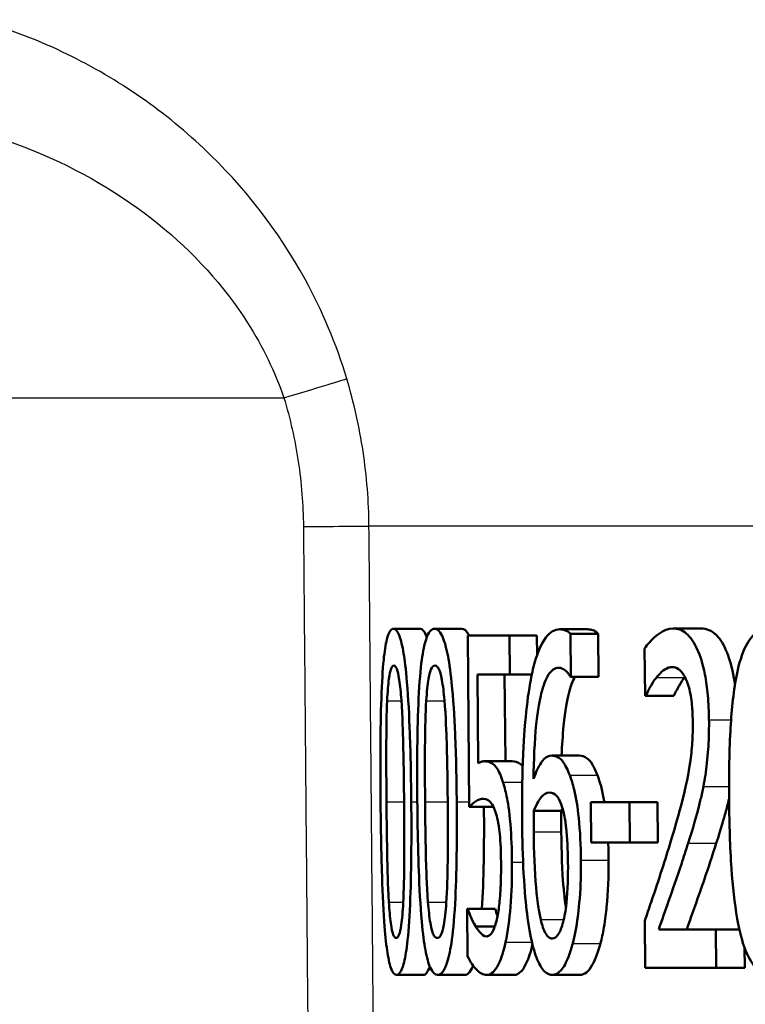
# Model space of a CAD drawing. Header units: millimetres. Extents: x 100 to 2000, y 93 to 3946.
# Tile 9 of 25: x 762.45 to 767.9, y 1527.68 to 1535.09. Entities that reach past the tile are written whole.
import ezdxf

# ---------------------------------------------------------------- set-up
doc = ezdxf.new("R2010")
doc.units = ezdxf.units.MM
doc.header["$LTSCALE"] = 10
doc.layers.add('Visible Edges(ISO)', color=7, linetype='Continuous', lineweight=50)
doc.layers.add('Visible Tangent Edges(ISO)', color=7, linetype='Continuous', lineweight=25)

msp = doc.modelspace()

# ---------------------------------------------------------------- linework, layer by layer
at = {"layer": 'Visible Edges(ISO)'}
for p, q in [((765.2586, 1530.5035), (765.4607, 1530.5035)), ((765.5675, 1530.5035), (765.7711, 1530.5035)), ((765.8165, 1530.4529), (766.1301, 1530.4529)), ((765.8165, 1530.4529), (765.828, 1529.1644)), ((766.1328, 1530.1591), (766.1301, 1530.4529)), ((766.1301, 1530.4529), (766.3362, 1530.4529)), ((766.3362, 1530.4529), (766.3375, 1530.3045)), ((766.5095, 1530.4995), (766.7173, 1530.4995)), ((766.5925, 1530.1429), (766.5896, 1530.465)), ((766.5896, 1530.465), (766.7978, 1530.465)), ((766.7978, 1530.465), (766.8007, 1530.1429)), ((767.3602, 1530.5055), (767.572, 1530.5055)), ((767.1463, 1530.3556), (767.1495, 1529.9991)), ((765.8949, 1529.4926), (765.889, 1530.1591)), ((766.1328, 1530.1591), (765.889, 1530.1591)), ((766.0939, 1530.1591), (766.0998, 1529.5068)), ((766.1328, 1530.1591), (766.2981, 1530.1591)), ((766.5925, 1530.1429), (766.5885, 1530.1429)), ((766.5925, 1530.1429), (766.8007, 1530.1429)), ((767.1555, 1529.9991), (767.1495, 1529.9991)), ((767.1555, 1529.9991), (767.3663, 1529.9991)), ((765.9454, 1529.5068), (766.1506, 1529.5068)), ((766.4479, 1529.5493), (766.6553, 1529.5493)), ((766.7412, 1529.1988), (767.0323, 1529.1988)), ((766.7412, 1529.1988), (766.744, 1528.8949)), ((767.0351, 1528.8949), (767.0323, 1529.1988)), ((767.0323, 1529.1988), (767.2424, 1529.1988)), ((767.2424, 1529.1988), (767.2452, 1528.8949)), ((765.828, 1529.1644), (766.0109, 1529.1644)), ((766.3131, 1529.134), (766.5199, 1529.134)), ((767.0351, 1528.8949), (766.744, 1528.8949)), ((767.0351, 1528.8949), (767.2452, 1528.8949)), ((765.813, 1528.3965), (765.8181, 1528.3965)), ((765.813, 1528.3965), (765.8161, 1528.042)), ((765.8181, 1528.3965), (766.0227, 1528.3965)), ((767.1478, 1528.3074), (767.1511, 1527.9529)), ((765.8771, 1528.2628), (766.02, 1528.2628)), ((767.2524, 1528.2426), (767.6825, 1528.2426)), ((767.6852, 1527.9529), (767.6825, 1528.2426)), ((767.6825, 1528.2426), (767.8583, 1528.2426)), ((767.897, 1528.1055), (767.8984, 1527.9529)), ((767.6852, 1527.9529), (767.1511, 1527.9529)), ((767.6852, 1527.9529), (767.8984, 1527.9529)), ((765.2815, 1527.9002), (765.4837, 1527.9002)), ((765.5906, 1527.9002), (765.7942, 1527.9002)), ((765.9602, 1527.9002), (766.1654, 1527.9002)), ((766.4523, 1527.9002), (766.6598, 1527.9002))]:
    msp.add_line(p, q, dxfattribs=at)
for points, knots in [([(765.2586, 1530.5035), (765.2492, 1530.5035), (765.24, 1530.4976), (765.2233, 1530.4706), (765.2158, 1530.4511), (765.1992, 1530.3849), (765.1912, 1530.3329), (765.1775, 1530.1965), (765.1715, 1530.1028), (765.1596, 1529.7507), (765.1591, 1529.4729), (765.1615, 1529.2008)], [-0.2297019, -0.2297019, -0.2297019, -0.2297019, -0.1976608, -0.1976608, -0.168451, -0.168451, -0.1276183, -0.1276183, -0.0816339, -0.0816339, 0, 0, 0, 0]), ([(765.3921, 1529.2029), (765.3906, 1529.372), (765.3875, 1529.5494), (765.3768, 1529.8468), (765.3699, 1529.9814), (765.3514, 1530.2023), (765.3427, 1530.269), (765.3254, 1530.3745), (765.3147, 1530.4189), (765.2885, 1530.4885), (765.2733, 1530.5035), (765.2586, 1530.5035)], [-0.1301869, -0.1301869, -0.1301869, -0.1301869, -0.0997619, -0.0997619, -0.0759506, -0.0759506, -0.0557659, -0.0557659, -0.0309595, -0.0309595, 0, 0, 0, 0]), ([(765.5675, 1530.5035), (765.5556, 1530.5035), (765.5437, 1530.4977), (765.5221, 1530.4709), (765.5123, 1530.4515), (765.4906, 1530.3856), (765.4801, 1530.3338), (765.4616, 1530.1969), (765.4535, 1530.1033), (765.4369, 1529.7527), (765.4354, 1529.4739), (765.4378, 1529.2008)], [-0.2273611, -0.2273611, -0.2273611, -0.2273611, -0.1959595, -0.1959595, -0.167356, -0.167356, -0.127294, -0.127294, -0.0819353, -0.0819353, 0, 0, 0, 0]), ([(765.4607, 1530.5035), (765.4753, 1530.5035), (765.4904, 1530.4889), (765.5063, 1530.4477), (765.5076, 1530.4439), (765.509, 1530.44)], [0, 0, 0, 0, 0.03060119, 0.03060119, 0.03348691, 0.03348691, 0.03348691, 0.03348691]), ([(765.7341, 1529.2029), (765.7326, 1529.3714), (765.729, 1529.5481), (765.7163, 1529.8446), (765.7081, 1529.9788), (765.6855, 1530.1984), (765.6746, 1530.2663), (765.6529, 1530.3734), (765.6394, 1530.4182), (765.606, 1530.4884), (765.5865, 1530.5035), (765.5675, 1530.5035)], [-0.1329416, -0.1329416, -0.1329416, -0.1329416, -0.1015755, -0.1015755, -0.0769811, -0.0769811, -0.0563199, -0.0563199, -0.0313076, -0.0313076, 0, 0, 0, 0]), ([(766.5095, 1530.4995), (766.4727, 1530.4995), (766.4366, 1530.4818), (766.3674, 1530.3901), (766.3406, 1530.3202), (766.3081, 1530.2073), (766.2963, 1530.1546), (766.2861, 1530.0963)], [-0.08071298, -0.08071298, -0.08071298, -0.08071298, -0.05220625, -0.05220625, -0.02169326, -0.02169326, 0, 0, 0, 0]), ([(766.5896, 1530.465), (766.5815, 1530.4744), (766.5635, 1530.4921), (766.5233, 1530.4989), (766.5164, 1530.4995), (766.5095, 1530.4995)], [-0.04474916, -0.04474916, -0.04474916, -0.04474916, -0.00770335, -0.00770335, 0, 0, 0, 0]), ([(766.7173, 1530.4995), (766.7305, 1530.4995), (766.744, 1530.4975), (766.7674, 1530.4893), (766.7827, 1530.4824), (766.7978, 1530.465)], [0, 0, 0, 0, 0.01480014, 0.01480014, 0.02581261, 0.02581261, 0.02581261, 0.02581261]), ([(767.3602, 1530.5055), (767.2872, 1530.5055), (767.2206, 1530.443), (767.1703, 1530.3882), (767.1577, 1530.3729), (767.1463, 1530.3556)], [-0.05127185, -0.05127185, -0.05127185, -0.05127185, -0.01224463, -0.01224463, 0, 0, 0, 0]), ([(767.6302, 1529.8188), (767.6296, 1529.8804), (767.627, 1529.942), (767.6166, 1530.0573), (767.6094, 1530.1102), (767.5832, 1530.2433), (767.5625, 1530.3027), (767.519, 1530.4022), (767.4902, 1530.4423), (767.4271, 1530.4952), (767.3932, 1530.5055), (767.3602, 1530.5055)], [-0.1034251, -0.1034251, -0.1034251, -0.1034251, -0.090608, -0.090608, -0.0787607, -0.0787607, -0.0589395, -0.0589395, -0.0304035, -0.0304035, 0, 0, 0, 0]), ([(767.572, 1530.5055), (767.6101, 1530.5055), (767.6495, 1530.4918), (767.7158, 1530.4249), (767.7428, 1530.3816), (767.7845, 1530.276), (767.8031, 1530.2148), (767.8203, 1530.1172), (767.8229, 1530.1007), (767.8253, 1530.0838)], [0, 0, 0, 0, 0.03498879, 0.03498879, 0.06241363, 0.06241363, 0.08309244, 0.08309244, 0.08722808, 0.08722808, 0.08722808, 0.08722808]), ([(768.076, 1530.5035), (768.0427, 1530.5035), (768.0096, 1530.4935), (767.9487, 1530.4441), (767.9217, 1530.4071), (767.8675, 1530.2876), (767.8486, 1530.2099), (767.812, 1530.0209), (767.7986, 1529.8734), (767.7816, 1529.5605), (767.7797, 1529.3754), (767.7813, 1529.2008)], [-0.1533658, -0.1533658, -0.1533658, -0.1533658, -0.1349126, -0.1349126, -0.117459, -0.117459, -0.0952159, -0.0952159, -0.0523708, -0.0523708, 0, 0, 0, 0]), ([(765.2111, 1529.9626), (765.2125, 1529.9946), (765.2143, 1530.0259), (765.2187, 1530.0812), (765.2211, 1530.1057), (765.2289, 1530.1649), (765.234, 1530.1854), (765.2453, 1530.2183), (765.2531, 1530.226), (765.261, 1530.226)], [-0.03909306, -0.03909306, -0.03909306, -0.03909306, -0.03260064, -0.03260064, -0.02674294, -0.02674294, -0.01665849, -0.01665849, 0, 0, 0, 0]), ([(765.261, 1530.226), (765.2654, 1530.226), (765.2699, 1530.2236), (765.2783, 1530.2128), (765.2823, 1530.205), (765.2897, 1530.1833), (765.2957, 1530.1626), (765.3087, 1530.076), (765.3138, 1530.0227), (765.3176, 1529.9666)], [-0.07563204, -0.07563204, -0.07563204, -0.07563204, -0.05474211, -0.05474211, -0.03590897, -0.03590897, -0.01813724, -0.01813724, 0, 0, 0, 0]), ([(765.5048, 1529.9626), (765.5068, 1529.9945), (765.5092, 1530.0255), (765.5149, 1530.0806), (765.5181, 1530.105), (765.5283, 1530.1647), (765.535, 1530.1852), (765.5496, 1530.2183), (765.5598, 1530.226), (765.57, 1530.226)], [-0.0390286, -0.0390286, -0.0390286, -0.0390286, -0.03265223, -0.03265223, -0.0268904, -0.0268904, -0.01682142, -0.01682142, 0, 0, 0, 0]), ([(765.57, 1530.226), (765.5756, 1530.226), (765.5814, 1530.2236), (765.5922, 1530.2129), (765.5972, 1530.2051), (765.6067, 1530.1834), (765.6142, 1530.1626), (765.6306, 1530.076), (765.6369, 1530.0228), (765.6417, 1529.9666)], [-0.07582166, -0.07582166, -0.07582166, -0.07582166, -0.05490624, -0.05490624, -0.03605612, -0.03605612, -0.01817029, -0.01817029, 0, 0, 0, 0]), ([(766.3109, 1529.3751), (766.3129, 1529.5138), (766.3186, 1529.6571), (766.3432, 1529.8972), (766.3575, 1529.9694), (766.3847, 1530.0776), (766.4022, 1530.124), (766.4466, 1530.1944), (766.4728, 1530.2098), (766.4997, 1530.2098)], [-0.09982403, -0.09982403, -0.09982403, -0.09982403, -0.0764295, -0.0764295, -0.05585639, -0.05585639, -0.03030662, -0.03030662, 0, 0, 0, 0]), ([(766.4997, 1530.2098), (766.5359, 1530.2098), (766.5603, 1530.1814), (766.5787, 1530.1585), (766.5839, 1530.1513), (766.5885, 1530.1429)], [-0.02127018, -0.02127018, -0.02127018, -0.02127018, -0.00561081, -0.00561081, 0, 0, 0, 0]), ([(767.235, 1530.1368), (767.2546, 1530.1614), (767.2885, 1530.1987), (767.336, 1530.2143), (767.3452, 1530.2158), (767.3545, 1530.2158)], [-0.04450841, -0.04450841, -0.04450841, -0.04450841, -0.00856936, -0.00856936, 0, 0, 0, 0]), ([(767.3545, 1530.2158), (767.3701, 1530.2158), (767.3858, 1530.2113), (767.4151, 1530.1909), (767.4287, 1530.1761), (767.4486, 1530.1433), (767.4554, 1530.1298), (767.4617, 1530.1145)], [-0.03486646, -0.03486646, -0.03486646, -0.03486646, -0.02038596, -0.02038596, -0.00727084, -0.00727084, 0, 0, 0, 0]), ([(766.2861, 1530.0963), (766.27, 1530.0052), (766.2577, 1529.9057), (766.2428, 1529.7328), (766.234, 1529.614), (766.2253, 1529.3125), (766.2245, 1529.1811), (766.2257, 1529.0509)], [-0.1740658, -0.1740658, -0.1740658, -0.1740658, -0.091492, -0.091492, -0.0390523, -0.0390523, 0, 0, 0, 0]), ([(766.6221, 1530.1429), (766.6049, 1530.1116), (766.5899, 1530.0696), (766.5641, 1529.9675), (766.5493, 1529.8921), (766.5305, 1529.7024), (766.5257, 1529.6264), (766.5225, 1529.5493)], [0.03363797, 0.03363797, 0.03363797, 0.03363797, 0.05590946, 0.05590946, 0.07719874, 0.07719874, 0.09001635, 0.09001635, 0.09001635, 0.09001635]), ([(767.1555, 1529.9991), (767.1645, 1530.0186), (767.1883, 1530.0699), (767.2209, 1530.1189), (767.2279, 1530.1283), (767.235, 1530.1368)], [-0.03463218, -0.03463218, -0.03463218, -0.03463218, -0.00722311, -0.00722311, 0, 0, 0, 0]), ([(767.4461, 1530.1368), (767.4318, 1530.1197), (767.4181, 1530.0992), (767.3967, 1530.0603), (767.3793, 1530.0271), (767.3663, 1529.9991)], [0, 0, 0, 0, 0.01452589, 0.01452589, 0.02376151, 0.02376151, 0.02376151, 0.02376151]), ([(767.4617, 1530.1145), (767.4728, 1530.0879), (767.4819, 1530.0558), (767.4989, 1529.9692), (767.5031, 1529.9216), (767.507, 1529.8604), (767.508, 1529.8304), (767.5083, 1529.8005)], [-0.02578896, -0.02578896, -0.02578896, -0.02578896, -0.01862836, -0.01862836, -0.00896227, -0.00896227, 0, 0, 0, 0]), ([(765.206, 1529.2008), (765.2038, 1529.4491), (765.2044, 1529.5968), (765.2051, 1529.7549), (765.2067, 1529.8669), (765.2111, 1529.9626)], [-0.04785026, -0.04785026, -0.04785026, -0.04785026, -0.03091117, -0.03091117, 0, 0, 0, 0]), ([(765.3176, 1529.9666), (765.326, 1529.8459), (765.3297, 1529.7121), (765.3349, 1529.5052), (765.3371, 1529.3478), (765.3384, 1529.2029)], [-0.06228831, -0.06228831, -0.06228831, -0.06228831, -0.04346907, -0.04346907, 0, 0, 0, 0]), ([(765.4962, 1529.2008), (765.494, 1529.4496), (765.4951, 1529.5979), (765.4965, 1529.7562), (765.4989, 1529.8675), (765.5048, 1529.9626)], [-0.04790555, -0.04790555, -0.04790555, -0.04790555, -0.03075578, -0.03075578, 0, 0, 0, 0]), ([(765.6417, 1529.9666), (765.6521, 1529.8458), (765.6565, 1529.712), (765.6626, 1529.5052), (765.665, 1529.3478), (765.6663, 1529.2029)], [-0.06228208, -0.06228208, -0.06228208, -0.06228208, -0.04347266, -0.04347266, 0, 0, 0, 0]), ([(767.5083, 1529.8005), (767.5087, 1529.7488), (767.5074, 1529.6976), (767.5008, 1529.5953), (767.4957, 1529.5454), (767.4789, 1529.4254), (767.4612, 1529.3287), (767.3949, 1529.0797), (767.369, 1528.9908), (767.3443, 1528.9091)], [-0.1814378, -0.1814378, -0.1814378, -0.1814378, -0.1397601, -0.1397601, -0.0972027, -0.0972027, -0.0339781, -0.0339781, 0, 0, 0, 0]), ([(767.588, 1529.3183), (767.5989, 1529.3736), (767.6078, 1529.4318), (767.6229, 1529.5661), (767.6269, 1529.6305), (767.6302, 1529.7334), (767.6306, 1529.7761), (767.6302, 1529.8188)], [-0.04632189, -0.04632189, -0.04632189, -0.04632189, -0.03109662, -0.03109662, -0.01278678, -0.01278678, 0, 0, 0, 0]), ([(765.9454, 1529.5068), (765.936, 1529.5068), (765.9255, 1529.5051), (765.9095, 1529.5004), (765.9022, 1529.497), (765.8949, 1529.4926)], [-0.0221156, -0.0221156, -0.0221156, -0.0221156, -0.01027317, -0.01027317, 0, 0, 0, 0]), ([(766.0813, 1529.3508), (766.0672, 1529.3949), (766.052, 1529.431), (766.029, 1529.466), (766.0135, 1529.4872), (765.9726, 1529.5045), (765.9588, 1529.5068), (765.9454, 1529.5068)], [-0.1404717, -0.1404717, -0.1404717, -0.1404717, -0.0548033, -0.0548033, -0.0182573, -0.0182573, 0, 0, 0, 0]), ([(766.1506, 1529.5068), (766.1708, 1529.5068), (766.1927, 1529.5017), (766.2193, 1529.4817), (766.2248, 1529.4767), (766.2299, 1529.4708)], [0, 0, 0, 0, 0.02743934, 0.02743934, 0.0354263, 0.0354263, 0.0354263, 0.0354263]), ([(766.4479, 1529.5493), (766.428, 1529.5493), (766.4085, 1529.5412), (766.3683, 1529.5006), (766.3508, 1529.4674), (766.3296, 1529.4231), (766.3201, 1529.4001), (766.3109, 1529.3751)], [-0.04212185, -0.04212185, -0.04212185, -0.04212185, -0.02878752, -0.02878752, -0.01343053, -0.01343053, 0, 0, 0, 0]), ([(766.5837, 1529.4014), (766.5679, 1529.4422), (766.5506, 1529.4788), (766.5261, 1529.5122), (766.5097, 1529.5328), (766.471, 1529.5475), (766.4593, 1529.5493), (766.4479, 1529.5493)], [-0.1275873, -0.1275873, -0.1275873, -0.1275873, -0.043921, -0.043921, -0.0130989, -0.0130989, 0, 0, 0, 0]), ([(766.6553, 1529.5493), (766.6751, 1529.5493), (766.6958, 1529.5439), (766.729, 1529.5188), (766.7403, 1529.5056), (766.7663, 1529.462), (766.7794, 1529.4331), (766.7918, 1529.4014)], [0, 0, 0, 0, 0.02251533, 0.02251533, 0.03763457, 0.03763457, 0.05417302, 0.05417302, 0.05417302, 0.05417302]), ([(766.1489, 1528.747), (766.1481, 1528.8422), (766.145, 1528.943), (766.1293, 1529.1358), (766.1176, 1529.2008), (766.1004, 1529.2849), (766.0913, 1529.3201), (766.0813, 1529.3508)], [-0.04834214, -0.04834214, -0.04834214, -0.04834214, -0.03287636, -0.03287636, -0.01559526, -0.01559526, 0, 0, 0, 0]), ([(766.6674, 1528.7632), (766.6664, 1528.8709), (766.6617, 1528.9798), (766.6431, 1529.16), (766.6318, 1529.2314), (766.6067, 1529.3351), (766.5957, 1529.3705), (766.5837, 1529.4014)], [-0.07325115, -0.07325115, -0.07325115, -0.07325115, -0.04081715, -0.04081715, -0.01588695, -0.01588695, 0, 0, 0, 0]), ([(766.7918, 1529.4014), (766.8112, 1529.3516), (766.8276, 1529.291), (766.8417, 1529.2125), (766.8429, 1529.2059), (766.844, 1529.1988)], [0, 0, 0, 0, 0.02558478, 0.02558478, 0.02766799, 0.02766799, 0.02766799, 0.02766799]), ([(766.3131, 1529.134), (766.337, 1529.1925), (766.3567, 1529.2208), (766.3888, 1529.2601), (766.4091, 1529.2717), (766.4301, 1529.2717)], [-0.03978476, -0.03978476, -0.03978476, -0.03978476, -0.02413959, -0.02413959, 0, 0, 0, 0]), ([(766.4301, 1529.2717), (766.4528, 1529.2717), (766.4718, 1529.2597), (766.4954, 1529.237), (766.5075, 1529.2153), (766.5186, 1529.1846)], [-0.02731908, -0.02731908, -0.02731908, -0.02731908, -0.01523348, -0.01523348, 0, 0, 0, 0]), ([(767.4731, 1528.8909), (767.5064, 1528.9947), (767.5397, 1529.1014), (767.5747, 1529.2523), (767.5816, 1529.2848), (767.588, 1529.3183)], [-0.05558994, -0.05558994, -0.05558994, -0.05558994, -0.01165738, -0.01165738, 0, 0, 0, 0]), ([(765.1615, 1529.2008), (765.163, 1529.031), (765.1658, 1528.8524), (765.1748, 1528.5546), (765.1805, 1528.4197), (765.1955, 1528.2068), (765.2027, 1528.1388), (765.2183, 1528.0291), (765.2278, 1527.9849), (765.252, 1527.9151), (765.2667, 1527.9002), (765.2815, 1527.9002)], [-0.1424446, -0.1424446, -0.1424446, -0.1424446, -0.1062221, -0.1062221, -0.0780814, -0.0780814, -0.0559799, -0.0559799, -0.0312288, -0.0312288, 0, 0, 0, 0]), ([(765.2241, 1528.4472), (765.2161, 1528.5788), (765.2132, 1528.7056), (765.2091, 1528.9006), (765.2072, 1529.0617), (765.206, 1529.2008)], [-0.05839762, -0.05839762, -0.05839762, -0.05839762, -0.04174964, -0.04174964, 0, 0, 0, 0]), ([(765.2815, 1527.9002), (765.2908, 1527.9002), (765.3002, 1527.9061), (765.3178, 1527.933), (765.3259, 1527.9526), (765.3445, 1528.0189), (765.3537, 1528.0712), (765.3702, 1528.2086), (765.3777, 1528.3035), (765.3931, 1528.6568), (765.3945, 1528.9324), (765.3921, 1529.2029)], [-0.2294305, -0.2294305, -0.2294305, -0.2294305, -0.1976255, -0.1976255, -0.168549, -0.168549, -0.1275139, -0.1275139, -0.0811362, -0.0811362, 0, 0, 0, 0]), ([(765.3384, 1529.2029), (765.3405, 1528.9648), (765.3397, 1528.8257), (765.3384, 1528.6523), (765.3364, 1528.5377), (765.3314, 1528.4411)], [-0.05255086, -0.05255086, -0.05255086, -0.05255086, -0.03116451, -0.03116451, 0, 0, 0, 0]), ([(765.4378, 1529.2008), (765.4393, 1529.0315), (765.4425, 1528.8535), (765.4535, 1528.5564), (765.4605, 1528.4218), (765.4797, 1528.2077), (765.489, 1528.1396), (765.509, 1528.03), (765.5212, 1527.9855), (765.5525, 1527.9153), (765.5715, 1527.9002), (765.5906, 1527.9002)], [-0.1409676, -0.1409676, -0.1409676, -0.1409676, -0.1057538, -0.1057538, -0.0783528, -0.0783528, -0.0564787, -0.0564787, -0.031553, -0.031553, 0, 0, 0, 0]), ([(765.5179, 1528.4472), (765.5078, 1528.5788), (765.5043, 1528.7057), (765.4994, 1528.9006), (765.4974, 1529.0617), (765.4962, 1529.2008)], [-0.05839992, -0.05839992, -0.05839992, -0.05839992, -0.04175196, -0.04175196, 0, 0, 0, 0]), ([(765.5906, 1527.9002), (765.6026, 1527.9002), (765.6148, 1527.9062), (765.6374, 1527.9334), (765.6479, 1527.9532), (765.6716, 1528.0202), (765.6835, 1528.0729), (765.7044, 1528.21), (765.7142, 1528.305), (765.7341, 1528.6596), (765.7365, 1528.9337), (765.7341, 1529.2029)], [-0.2332596, -0.2332596, -0.2332596, -0.2332596, -0.2002554, -0.2002554, -0.1701085, -0.1701085, -0.1277855, -0.1277855, -0.0807494, -0.0807494, 0, 0, 0, 0]), ([(765.6663, 1529.2029), (765.6684, 1528.9648), (765.6671, 1528.8257), (765.6651, 1528.6522), (765.6622, 1528.5376), (765.6557, 1528.4411)], [-0.05256771, -0.05256771, -0.05256771, -0.05256771, -0.03118167, -0.03118167, 0, 0, 0, 0]), ([(765.828, 1529.1644), (765.8459, 1529.1829), (765.8691, 1529.1996), (765.8948, 1529.218), (765.915, 1529.2252), (765.9356, 1529.2252)], [-0.0369159, -0.0369159, -0.0369159, -0.0369159, -0.02828986, -0.02828986, 0, 0, 0, 0]), ([(765.9356, 1529.2252), (765.9588, 1529.2252), (765.9823, 1529.2122), (766.0116, 1529.1658), (766.0215, 1529.1421), (766.0304, 1529.1097)], [-0.04098545, -0.04098545, -0.04098545, -0.04098545, -0.01489334, -0.01489334, 0, 0, 0, 0]), ([(767.7811, 1529.2253), (767.7726, 1529.1882), (767.7634, 1529.1524), (767.745, 1529.0861), (767.7203, 1528.9992), (767.6853, 1528.8909)], [0.01107669, 0.01107669, 0.01107669, 0.01107669, 0.02468598, 0.02468598, 0.03712968, 0.03712968, 0.03712968, 0.03712968]), ([(767.7813, 1529.2008), (767.7829, 1529.0356), (767.7879, 1528.8626), (767.8081, 1528.5712), (767.8216, 1528.4394), (767.8612, 1528.2165), (767.8814, 1528.1474), (767.922, 1528.038), (767.9483, 1527.9913), (768.0166, 1527.9162), (768.0585, 1527.9002), (768.1004, 1527.9002)], [-0.1331004, -0.1331004, -0.1331004, -0.1331004, -0.1040849, -0.1040849, -0.0812126, -0.0812126, -0.0607627, -0.0607627, -0.0343628, -0.0343628, 0, 0, 0, 0]), ([(766.313, 1528.976), (766.3128, 1528.9982), (766.3126, 1529.0224), (766.3127, 1529.0625), (766.3128, 1529.0803), (766.313, 1529.11), (766.313, 1529.122), (766.3131, 1529.134)], [-0.01563156, -0.01563156, -0.01563156, -0.01563156, -0.00893965, -0.00893965, -0.0036009, -0.0036009, 0, 0, 0, 0]), ([(766.5186, 1529.1846), (766.5268, 1529.161), (766.5343, 1529.1342), (766.5485, 1529.0679), (766.5533, 1529.0338), (766.5655, 1528.9306), (766.5693, 1528.8406), (766.5702, 1528.7491)], [-0.04491466, -0.04491466, -0.04491466, -0.04491466, -0.03693133, -0.03693133, -0.02747778, -0.02747778, 0, 0, 0, 0]), ([(766.5199, 1529.134), (766.5198, 1529.1104), (766.5197, 1529.0867), (766.5195, 1529.054), (766.5193, 1529.0252), (766.5198, 1528.976)], [0, 0, 0, 0, 0.007095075, 0.007095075, 0.009826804, 0.009826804, 0.009826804, 0.009826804]), ([(766.0304, 1529.1097), (766.0361, 1529.0901), (766.0412, 1529.0678), (766.0517, 1529.0097), (766.0552, 1528.9791), (766.0636, 1528.8982), (766.0663, 1528.824), (766.067, 1528.7491)], [-0.03464365, -0.03464365, -0.03464365, -0.03464365, -0.02937599, -0.02937599, -0.0224748, -0.0224748, 0, 0, 0, 0]), ([(766.2257, 1529.0509), (766.2268, 1528.9224), (766.2301, 1528.7891), (766.2446, 1528.5235), (766.2544, 1528.4295), (766.2735, 1528.2753), (766.287, 1528.1948), (766.3043, 1528.1271)], [-0.0714916, -0.0714916, -0.0714916, -0.0714916, -0.05105607, -0.05105607, -0.02856781, -0.02856781, 0, 0, 0, 0]), ([(766.3656, 1528.3155), (766.358, 1528.3456), (766.3516, 1528.3809), (766.3383, 1528.4711), (766.3328, 1528.5268), (766.3188, 1528.6787), (766.3143, 1528.8291), (766.313, 1528.976)], [-0.06291805, -0.06291805, -0.06291805, -0.06291805, -0.05524939, -0.05524939, -0.04405224, -0.04405224, 0, 0, 0, 0]), ([(766.5198, 1528.976), (766.5211, 1528.8302), (766.5255, 1528.681), (766.5395, 1528.5285), (766.545, 1528.4725), (766.5536, 1528.4142), (766.5542, 1528.4105), (766.5548, 1528.4068)], [0, 0, 0, 0, 0.04373149, 0.04373149, 0.05532133, 0.05532133, 0.05610888, 0.05610888, 0.05610888, 0.05610888]), ([(767.3443, 1528.9091), (767.2999, 1528.7617), (767.2553, 1528.6258), (767.1792, 1528.3999), (767.1635, 1528.3535), (767.1478, 1528.3074)], [-0.1007379, -0.1007379, -0.1007379, -0.1007379, -0.020752, -0.020752, 0, 0, 0, 0]), ([(767.2524, 1528.2426), (767.2758, 1528.3091), (767.3026, 1528.3861), (767.3572, 1528.5423), (767.3901, 1528.6363), (767.4394, 1528.7851), (767.4564, 1528.8376), (767.4731, 1528.8909)], [-0.09766217, -0.09766217, -0.09766217, -0.09766217, -0.06425068, -0.06425068, -0.02225568, -0.02225568, 0, 0, 0, 0]), ([(767.6853, 1528.8909), (767.6554, 1528.7959), (767.6245, 1528.7028), (767.5802, 1528.5745), (767.5682, 1528.5405), (767.5258, 1528.4198), (767.4921, 1528.3235), (767.4636, 1528.2426)], [0, 0, 0, 0, 0.03970929, 0.03970929, 0.05666606, 0.05666606, 0.09974612, 0.09974612, 0.09974612, 0.09974612]), ([(766.067, 1528.7491), (766.0674, 1528.695), (766.067, 1528.6399), (766.0639, 1528.5572), (766.0616, 1528.5083), (766.0521, 1528.4133), (766.0469, 1528.3759), (766.0406, 1528.3418)], [-0.06393969, -0.06393969, -0.06393969, -0.06393969, -0.0315425, -0.0315425, -0.01345898, -0.01345898, 0, 0, 0, 0]), ([(766.1009, 1528.1453), (766.1182, 1528.2266), (766.1301, 1528.3185), (766.1467, 1528.5199), (766.15, 1528.6322), (766.1489, 1528.747)], [-0.06473716, -0.06473716, -0.06473716, -0.06473716, -0.03444034, -0.03444034, 0, 0, 0, 0]), ([(766.5702, 1528.7491), (766.5711, 1528.6463), (766.5687, 1528.5367), (766.5523, 1528.3789), (766.5436, 1528.3333), (766.5239, 1528.2585), (766.5123, 1528.2286), (766.4836, 1528.1836), (766.4671, 1528.1737), (766.4504, 1528.1737)], [-0.07468789, -0.07468789, -0.07468789, -0.07468789, -0.05108298, -0.05108298, -0.03552096, -0.03552096, -0.01911228, -0.01911228, 0, 0, 0, 0]), ([(766.6056, 1528.1352), (766.6214, 1528.1937), (766.6339, 1528.2614), (766.6512, 1528.3924), (766.6606, 1528.4767), (766.6672, 1528.6494), (766.6679, 1528.7062), (766.6674, 1528.7632)], [-0.09916084, -0.09916084, -0.09916084, -0.09916084, -0.05253102, -0.05253102, -0.01710158, -0.01710158, 0, 0, 0, 0]), ([(766.8758, 1528.7632), (766.8769, 1528.6415), (766.8724, 1528.5228), (766.8569, 1528.3723), (766.8503, 1528.3158), (766.8325, 1528.2129), (766.8237, 1528.1721), (766.8137, 1528.1352)], [0, 0, 0, 0, 0.03651221, 0.03651221, 0.04864937, 0.04864937, 0.05773725, 0.05773725, 0.05773725, 0.05773725]), ([(765.2791, 1528.1777), (765.2744, 1528.1777), (765.2698, 1528.1803), (765.2611, 1528.192), (765.2572, 1528.2005), (765.2504, 1528.2223), (765.2445, 1528.2438), (765.2321, 1528.3354), (765.2276, 1528.3897), (765.2241, 1528.4472)], [-0.08798752, -0.08798752, -0.08798752, -0.08798752, -0.06132944, -0.06132944, -0.03740527, -0.03740527, -0.01846486, -0.01846486, 0, 0, 0, 0]), ([(765.5882, 1528.1777), (765.5822, 1528.1777), (765.5762, 1528.1803), (765.5652, 1528.192), (765.5601, 1528.2004), (765.5513, 1528.2222), (765.5438, 1528.2438), (765.528, 1528.3355), (765.5222, 1528.3897), (765.5179, 1528.4472)], [-0.0882854, -0.0882854, -0.0882854, -0.0882854, -0.06153364, -0.06153364, -0.03753847, -0.03753847, -0.01848375, -0.01848375, 0, 0, 0, 0]), ([(765.3314, 1528.4411), (765.3298, 1528.4092), (765.3279, 1528.3781), (765.3232, 1528.3229), (765.3205, 1528.2984), (765.3121, 1528.2394), (765.3067, 1528.2186), (765.2949, 1528.1855), (765.2869, 1528.1777), (765.2791, 1528.1777)], [-0.03932472, -0.03932472, -0.03932472, -0.03932472, -0.03273054, -0.03273054, -0.02677018, -0.02677018, -0.01652359, -0.01652359, 0, 0, 0, 0]), ([(765.6557, 1528.4411), (765.6536, 1528.4094), (765.651, 1528.3784), (765.645, 1528.3235), (765.6416, 1528.2992), (765.6308, 1528.2397), (765.6237, 1528.2188), (765.6085, 1528.1855), (765.5983, 1528.1777), (765.5882, 1528.1777)], [-0.0391249, -0.0391249, -0.0391249, -0.0391249, -0.03270107, -0.03270107, -0.02688517, -0.02688517, -0.01669497, -0.01669497, 0, 0, 0, 0]), ([(765.8771, 1528.2628), (765.8599, 1528.2918), (765.8487, 1528.3167), (765.8336, 1528.3515), (765.8247, 1528.3744), (765.8181, 1528.3965)], [-0.02001561, -0.02001561, -0.02001561, -0.02001561, -0.01138252, -0.01138252, 0, 0, 0, 0]), ([(766.0406, 1528.3418), (766.0334, 1528.3052), (766.0251, 1528.2747), (766.0045, 1528.224), (765.9934, 1528.21), (765.9766, 1528.194), (765.9679, 1528.1899), (765.959, 1528.1899)], [-0.03296514, -0.03296514, -0.03296514, -0.03296514, -0.02327463, -0.02327463, -0.01202632, -0.01202632, 0, 0, 0, 0]), ([(766.4504, 1528.1737), (766.4419, 1528.1737), (766.4334, 1528.1768), (766.4183, 1528.1887), (766.4096, 1528.1979), (766.3877, 1528.2368), (766.3759, 1528.2739), (766.3656, 1528.3155)], [-0.04078037, -0.04078037, -0.04078037, -0.04078037, -0.02763675, -0.02763675, -0.01707028, -0.01707028, 0, 0, 0, 0]), ([(765.959, 1528.1899), (765.9362, 1528.1899), (765.9207, 1528.2037), (765.8949, 1528.236), (765.8859, 1528.249), (765.8771, 1528.2628)], [-0.03678904, -0.03678904, -0.03678904, -0.03678904, -0.01293206, -0.01293206, 0, 0, 0, 0]), ([(765.9602, 1527.9002), (765.9762, 1527.9002), (765.9922, 1527.9067), (766.0182, 1527.9314), (766.0331, 1527.9492), (766.0694, 1528.0258), (766.0865, 1528.078), (766.1009, 1528.1453)], [-0.09365657, -0.09365657, -0.09365657, -0.09365657, -0.05370103, -0.05370103, -0.02790607, -0.02790607, 0, 0, 0, 0]), ([(766.3034, 1528.1306), (766.29, 1528.0715), (766.2743, 1528.0246), (766.2392, 1527.9499), (766.2237, 1527.9315), (766.1976, 1527.9067), (766.1815, 1527.9002), (766.1654, 1527.9002)], [0.00206697, 0.00206697, 0.00206697, 0.00206697, 0.02741646, 0.02741646, 0.05391254, 0.05391254, 0.09523222, 0.09523222, 0.09523222, 0.09523222]), ([(766.3043, 1528.1271), (766.3186, 1528.0698), (766.3348, 1528.0224), (766.3716, 1527.9491), (766.3915, 1527.9252), (766.4254, 1527.9039), (766.4389, 1527.9002), (766.4523, 1527.9002)], [-0.06352631, -0.06352631, -0.06352631, -0.06352631, -0.03966536, -0.03966536, -0.01546376, -0.01546376, 0, 0, 0, 0]), ([(766.4523, 1527.9002), (766.4747, 1527.9002), (766.4969, 1527.9109), (766.5386, 1527.9589), (766.5578, 1527.9937), (766.5865, 1528.069), (766.5964, 1528.1006), (766.6056, 1528.1352)], [-0.06612013, -0.06612013, -0.06612013, -0.06612013, -0.03955669, -0.03955669, -0.01469985, -0.01469985, 0, 0, 0, 0]), ([(766.8137, 1528.1352), (766.796, 1528.0687), (766.7758, 1528.0145), (766.7387, 1527.9492), (766.7239, 1527.9308), (766.6923, 1527.9058), (766.676, 1527.9002), (766.6598, 1527.9002)], [0, 0, 0, 0, 0.02825404, 0.02825404, 0.04623598, 0.04623598, 0.06480489, 0.06480489, 0.06480489, 0.06480489]), ([(765.8161, 1528.042), (765.8378, 1527.9924), (765.8614, 1527.9607), (765.9073, 1527.9134), (765.9334, 1527.9002), (765.9602, 1527.9002)], [-0.0656681, -0.0656681, -0.0656681, -0.0656681, -0.03657044, -0.03657044, 0, 0, 0, 0]), ([(765.5311, 1527.9638), (765.5242, 1527.9425), (765.5169, 1527.9272), (765.5009, 1527.9052), (765.4923, 1527.9002), (765.4837, 1527.9002)], [0.16615236, 0.16615236, 0.16615236, 0.16615236, 0.18614956, 0.18614956, 0.20909426, 0.20909426, 0.20909426, 0.20909426]), ([(765.8571, 1527.9691), (765.8563, 1527.9669), (765.8554, 1527.9648), (765.8452, 1527.9406), (765.8355, 1527.9251), (765.8151, 1527.9047), (765.8046, 1527.9002), (765.7942, 1527.9002)], [0.15833232, 0.15833232, 0.15833232, 0.15833232, 0.16007365, 0.16007365, 0.17852486, 0.17852486, 0.19773584, 0.19773584, 0.19773584, 0.19773584])]:
    msp.add_open_spline(points, degree=3, knots=knots, dxfattribs=at)
for points in [[(765.7711, 1530.5035), (765.7896, 1530.5035), (765.8085, 1530.4893), (765.8266, 1530.4529)], [(767.4495, 1530.1409), (767.4483, 1530.1396), (767.4472, 1530.1382), (767.4461, 1530.1368)], [(765.9386, 1529.1644), (765.9407, 1528.8772), (765.9369, 1528.6088), (765.9233, 1528.3965)], [(766.5284, 1529.1537), (766.5256, 1529.1475), (766.5228, 1529.1409), (766.5199, 1529.134)], [(766.8726, 1528.8949), (766.8744, 1528.8512), (766.8754, 1528.8071), (766.8758, 1528.7632)], [(766.0227, 1528.3965), (766.0278, 1528.3792), (766.0345, 1528.3615), (766.0412, 1528.3452)]]:
    msp.add_open_spline(points, degree=3, dxfattribs=at)
at = {"layer": 'Visible Tangent Edges(ISO)'}
for p, q in [((746.4, 1532.2414), (764.4353, 1532.2414)), ((858.2735, 1531.2763), (765.0744, 1531.2763)), ((767.235, 1530.1368), (767.4461, 1530.1368)), ((765.2111, 1529.9626), (765.3179, 1529.9626)), ((765.5048, 1529.9626), (765.6421, 1529.9626)), ((767.6302, 1529.8188), (767.7963, 1529.8188)), ((766.0813, 1529.3508), (766.2269, 1529.3508)), ((766.5837, 1529.4014), (766.7918, 1529.4014)), ((767.588, 1529.3183), (767.7808, 1529.3183)), ((765.206, 1529.2008), (765.3384, 1529.2008)), ((765.3921, 1529.2029), (765.4378, 1529.2029)), ((765.4962, 1529.2008), (765.6663, 1529.2008)), ((765.7341, 1529.2029), (765.8277, 1529.2029)), ((766.313, 1528.976), (766.5198, 1528.976)), ((767.4731, 1528.8909), (767.6853, 1528.8909)), ((766.1489, 1528.747), (766.2329, 1528.747)), ((766.6674, 1528.7632), (766.8758, 1528.7632)), ((765.2241, 1528.4472), (765.3317, 1528.4472)), ((765.5179, 1528.4472), (765.6561, 1528.4472)), ((766.3656, 1528.3155), (766.5387, 1528.3155)), ((766.1009, 1528.1453), (766.2998, 1528.1453)), ((766.6056, 1528.1352), (766.8137, 1528.1352))]:
    msp.add_line(p, q, dxfattribs=at)
for centre, major_axis, ratio, start_param, end_param in [((764.4294, 1532.2414), (0.479, 0.1433), 0.003367, 4.723648, 6.218129), ((764.5756, 1531.2719), (0.5, 0.0044), 0.000103, 4.72414, 6.215055)]:
    msp.add_ellipse(centre, major_axis=major_axis, ratio=ratio, start_param=start_param, end_param=end_param, dxfattribs=at)
for points, knots in [([(764.9074, 1532.3842), (764.8302, 1532.6426), (764.7244, 1532.8945), (764.3916, 1533.5031), (764.1291, 1533.8364), (763.5152, 1534.4152), (763.1583, 1534.6584), (762.5623, 1534.941), (762.3482, 1535.022), (762.1269, 1535.085)], [0, 0, 0, 0, 0.0707833, 0.0707833, 0.1840365, 0.1840365, 0.3036037, 0.3036037, 0.3659372, 0.3659372, 0.3659372, 0.3659372]), ([(761.9942, 1534.2796), (762.1882, 1534.2322), (762.3759, 1534.1712), (762.8989, 1533.9582), (763.2124, 1533.7748), (763.7517, 1533.3381), (763.9825, 1533.0864), (764.2748, 1532.6268), (764.3677, 1532.4365), (764.4353, 1532.2414)], [-0.3659372, -0.3659372, -0.3659372, -0.3659372, -0.3036037, -0.3036037, -0.1840365, -0.1840365, -0.0707833, -0.0707833, 0, 0, 0, 0]), ([(765.0744, 1531.2763), (765.0728, 1531.463), (765.058, 1531.6506), (765.002, 1532.0217), (764.9609, 1532.2053), (764.9074, 1532.3842)], [0, 0, 0, 0, 0.04902117, 0.04902117, 0.09804235, 0.09804235, 0.09804235, 0.09804235]), ([(764.4353, 1532.2414), (764.4821, 1532.0848), (764.5181, 1531.9242), (764.5671, 1531.5994), (764.58, 1531.4353), (764.5815, 1531.2719)], [-0.09804235, -0.09804235, -0.09804235, -0.09804235, -0.04902117, -0.04902117, 0, 0, 0, 0]), ([(764.5815, 1531.2719), (764.5871, 1530.6317), (764.5927, 1529.9915), (764.6039, 1528.7111), (764.6095, 1528.0709), (764.6151, 1527.4306)], [0, 0, 0, 0, 0.192071, 0.192071, 0.3841419, 0.3841419, 0.3841419, 0.3841419]), ([(765.1081, 1527.435), (765.1024, 1528.0752), (765.0968, 1528.7154), (765.0856, 1529.9959), (765.08, 1530.6361), (765.0744, 1531.2763)], [-0.3841419, -0.3841419, -0.3841419, -0.3841419, -0.192071, -0.192071, 0, 0, 0, 0])]:
    msp.add_open_spline(points, degree=3, knots=knots, dxfattribs=at)

doc.saveas('drawing.dxf')
